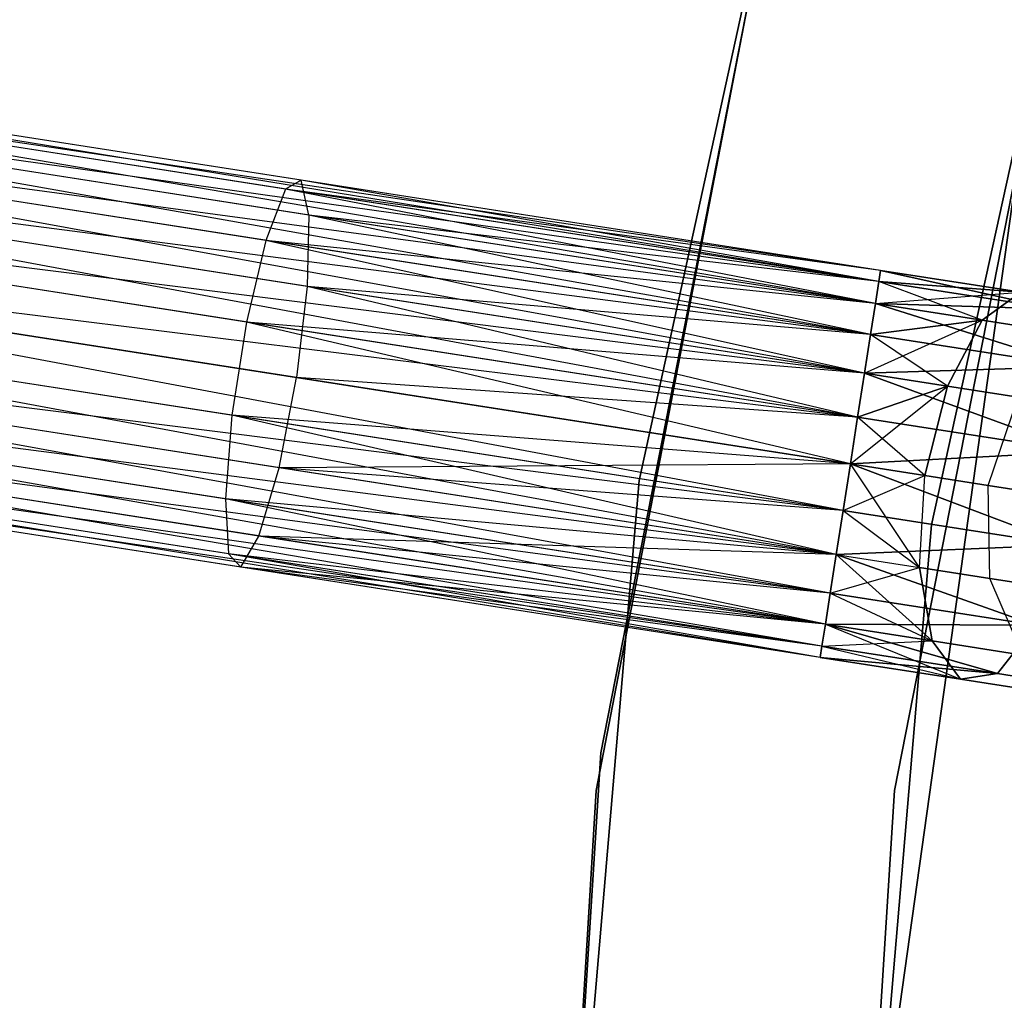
# Model space of a CAD drawing. Extents: x -91 to 91, y -91 to 262.
# Tile 78 of 256: x -66 to -61, y 7 to 12. Entities that reach past the tile are written whole.
import ezdxf

# ---------------------------------------------------------------- set-up
doc = ezdxf.new("R2010")
doc.units = 0
doc.header["$LTSCALE"] = 25.4
doc.layers.get('0').update_dxf_attribs({"linetype": 'CONTINUOUS'})

# ---------------------------------------------------------------- blocks, each defined once
blk = doc.blocks.new('ETE0_STL_1')
at = {"color": 0}
for p, q in [((-61.0043, 17.6275, 330.5076), (-62.7832, 9.514, 330.5076)), ((-62.7832, 9.514, 321.0076), (-61.0043, 17.6275, 321.0076)), ((-61.0043, 17.6275, 330.5076), (-62.7832, 9.514, 330.5076)), ((-62.7832, 9.514, 321.0076), (-61.0043, 17.6275, 321.0076)), ((-61.3002, 9.2893, 330.5076), (-59.5632, 17.2111, 330.5076)), ((-59.5632, 17.2111, 321.0076), (-61.3002, 9.2893, 321.0076)), ((-59.5632, 17.2111, 321.0076), (-61.3002, 9.2893, 321.0076)), ((-61.3002, 9.2893, 330.5076), (-59.5632, 17.2111, 330.5076)), ((-62.9769, 8.1341, 159.5), (-61.3764, 16.2846, 159.5)), ((-61.3764, 16.2846, 169), (-62.9769, 8.1341, 169)), ((-62.9769, 8.1341, 159.5), (-61.3764, 16.2846, 159.5)), ((-61.3764, 16.2846, 169), (-62.9769, 8.1341, 169)), ((-61.4257, 16.0974, 158.5), (-63.0014, 7.9421, 158.5)), ((-63.0014, 7.9421, 159.5), (-61.4257, 16.0974, 159.5)), ((-61.4257, 16.0974, 158.5), (-63.0014, 7.9421, 158.5)), ((-63.0014, 7.9421, 159.5), (-61.4257, 16.0974, 159.5)), ((-59.9265, 15.9, 159.5), (-61.4892, 7.9419, 159.5)), ((-61.4892, 7.9419, 169), (-59.9265, 15.9, 169)), ((-61.4892, 7.9419, 169), (-59.9265, 15.9, 169)), ((-59.9265, 15.9, 159.5), (-61.4892, 7.9419, 159.5)), ((-60.6594, 12.5793, 327.5076), (-61.7824, 4.554, 327.5076)), ((-61.7824, 4.554, 328.5076), (-60.6594, 12.5793, 328.5076)), ((-60.6594, 12.5793, 327.5076), (-61.7824, 4.554, 327.5076)), ((-61.7824, 4.554, 328.5076), (-60.6594, 12.5793, 328.5076)), ((-61.5682, 10.5217, 170.3622), (-69.1596, 11.7627, 170.1281)), ((-61.5593, 10.5787, 170.1281), (-69.1596, 11.7627, 170.1281)), ((-61.5682, 10.5217, 170.3622), (-69.1596, 11.7627, 170.1281)), ((-61.5593, 10.5787, 170.1281), (-69.1596, 11.7627, 170.1281)), ((-61.5593, 10.5787, 169.8871), (-69.1596, 11.7627, 170.1281)), ((-61.5593, 10.5787, 169.8871), (-69.1596, 11.7627, 170.1281)), ((-61.5593, 10.5787, 169.8871), (-69.1685, 11.7057, 169.653)), ((-61.5682, 10.5217, 169.653), (-69.1685, 11.7057, 169.653)), ((-61.5593, 10.5787, 169.8871), (-69.1685, 11.7057, 169.653)), ((-61.5682, 10.5217, 169.653), (-69.1685, 11.7057, 169.653)), ((-61.5855, 10.411, 169.4395), (-69.1685, 11.7057, 169.653)), ((-61.5855, 10.411, 169.4395), (-69.1685, 11.7057, 169.653)), ((-61.6101, 10.2531, 170.7561), (-69.1857, 11.595, 170.5757)), ((-61.5855, 10.411, 170.5757), (-69.1857, 11.595, 170.5757)), ((-61.6101, 10.2531, 170.7561), (-69.1857, 11.595, 170.5757)), ((-61.5855, 10.411, 170.5757), (-69.1857, 11.595, 170.5757)), ((-61.5682, 10.5217, 170.3622), (-69.1857, 11.595, 170.5757)), ((-61.5682, 10.5217, 170.3622), (-69.1857, 11.595, 170.5757)), ((-64.4966, 11.0363, 319.6635), (-67.3678, 11.4836, 318.998)), ((-64.4966, 11.0363, 319.6635), (-67.3678, 11.4836, 318.998)), ((-61.5855, 10.411, 169.4395), (-69.2103, 11.4371, 169.2591)), ((-61.6101, 10.2531, 169.2591), (-69.2103, 11.4371, 169.2591)), ((-61.5855, 10.411, 169.4395), (-69.2103, 11.4371, 169.2591)), ((-61.6101, 10.2531, 169.2591), (-69.2103, 11.4371, 169.2591)), ((-61.6406, 10.057, 169.1222), (-69.2103, 11.4371, 169.2591)), ((-61.6406, 10.057, 169.1222), (-69.2103, 11.4371, 169.2591)), ((-64.5757, 10.9902, 320.1334), (-67.5155, 11.4482, 319.4519)), ((-64.5757, 10.9902, 320.1334), (-67.5155, 11.4482, 319.4519)), ((-64.4566, 10.8583, 319.2211), (-67.2632, 11.2955, 318.5705)), ((-64.4566, 10.8583, 319.2211), (-67.2632, 11.2955, 318.5705)), ((-61.6753, 9.8343, 170.9785), (-69.2409, 11.241, 170.8931)), ((-61.6406, 10.057, 170.8931), (-69.2409, 11.241, 170.8931)), ((-61.6753, 9.8343, 170.9785), (-69.2409, 11.241, 170.8931)), ((-61.6406, 10.057, 170.8931), (-69.2409, 11.241, 170.8931)), ((-61.6101, 10.2531, 170.7561), (-69.2409, 11.241, 170.8931)), ((-61.6101, 10.2531, 170.7561), (-69.2409, 11.241, 170.8931)), ((-64.6757, 10.7307, 320.5228), (-67.6724, 11.1975, 319.8282)), ((-64.6757, 10.7307, 320.5228), (-67.6724, 11.1975, 319.8282)), ((-64.4966, 11.0363, 319.6635), (-64.5757, 10.9902, 320.1334)), ((-64.4966, 11.0363, 319.6635), (-64.5757, 10.9902, 320.1334)), ((-61.5593, 10.5787, 319.8871), (-64.4966, 11.0363, 319.6635)), ((-61.5593, 10.5787, 320.1281), (-64.4966, 11.0363, 319.6635)), ((-61.5593, 10.5787, 320.1281), (-64.4966, 11.0363, 319.6635)), ((-61.5593, 10.5787, 319.8871), (-64.4966, 11.0363, 319.6635)), ((-61.5682, 10.5217, 319.653), (-64.4966, 11.0363, 319.6635)), ((-61.5682, 10.5217, 319.653), (-64.4966, 11.0363, 319.6635)), ((-64.4566, 10.8583, 319.2211), (-64.4966, 11.0363, 319.6635)), ((-64.4566, 10.8583, 319.2211), (-64.4966, 11.0363, 319.6635)), ((-61.6406, 10.057, 169.1222), (-69.2756, 11.0183, 169.0367)), ((-61.6406, 10.057, 169.1222), (-69.2756, 11.0183, 169.0367)), ((-61.6753, 9.8343, 169.0367), (-69.2756, 11.0183, 169.0367)), ((-61.6753, 9.8343, 169.0367), (-69.2756, 11.0183, 169.0367)), ((-64.5757, 10.9902, 320.1334), (-64.6757, 10.7307, 320.5228)), ((-64.5757, 10.9902, 320.1334), (-64.6757, 10.7307, 320.5228)), ((-61.5855, 10.411, 320.5757), (-64.5757, 10.9902, 320.1334)), ((-61.5682, 10.5217, 320.3622), (-64.5757, 10.9902, 320.1334)), ((-61.5855, 10.411, 320.5757), (-64.5757, 10.9902, 320.1334)), ((-61.5682, 10.5217, 320.3622), (-64.5757, 10.9902, 320.1334)), ((-61.5593, 10.5787, 320.1281), (-64.5757, 10.9902, 320.1334)), ((-61.5593, 10.5787, 320.1281), (-64.5757, 10.9902, 320.1334)), ((-64.4648, 10.497, 318.9072), (-67.2256, 10.9271, 318.2673)), ((-64.4648, 10.497, 318.9072), (-67.2256, 10.9271, 318.2673)), ((-64.4566, 10.8583, 319.2211), (-64.4648, 10.497, 318.9072)), ((-64.4566, 10.8583, 319.2211), (-64.4648, 10.497, 318.9072)), ((-61.5682, 10.5217, 319.653), (-64.4566, 10.8583, 319.2211)), ((-61.5855, 10.411, 319.4395), (-64.4566, 10.8583, 319.2211)), ((-61.5682, 10.5217, 319.653), (-64.4566, 10.8583, 319.2211)), ((-61.5855, 10.411, 319.4395), (-64.4566, 10.8583, 319.2211)), ((-61.6101, 10.2531, 319.2591), (-64.4566, 10.8583, 319.2211)), ((-61.6101, 10.2531, 319.2591), (-64.4566, 10.8583, 319.2211)), ((-69.3124, 10.7818, 171.0076), (-61.6753, 9.8343, 170.9785)), ((-61.7121, 9.5979, 169.0076), (-69.3124, 10.7818, 169.0076)), ((-61.7121, 9.5979, 169.0076), (-69.3124, 10.7818, 169.0076)), ((-61.749, 9.3614, 170.9785), (-69.3124, 10.7818, 171.0076)), ((-61.749, 9.3614, 170.9785), (-69.3124, 10.7818, 171.0076)), ((-61.7121, 9.5979, 171.0076), (-69.3124, 10.7818, 171.0076)), ((-61.7121, 9.5979, 171.0076), (-69.3124, 10.7818, 171.0076)), ((-69.3124, 10.7818, 171.0076), (-61.6753, 9.8343, 170.9785)), ((-64.7738, 10.317, 320.7428), (-67.8027, 10.7888, 320.0407)), ((-64.7738, 10.317, 320.7428), (-67.8027, 10.7888, 320.0407)), ((-64.6757, 10.7307, 320.5228), (-64.7738, 10.317, 320.7428)), ((-64.6757, 10.7307, 320.5228), (-64.7738, 10.317, 320.7428)), ((-61.6406, 10.057, 320.8931), (-64.6757, 10.7307, 320.5228)), ((-61.6101, 10.2531, 320.7561), (-64.6757, 10.7307, 320.5228)), ((-61.6406, 10.057, 320.8931), (-64.6757, 10.7307, 320.5228)), ((-61.6101, 10.2531, 320.7561), (-64.6757, 10.7307, 320.5228)), ((-61.5855, 10.411, 320.5757), (-64.6757, 10.7307, 320.5228)), ((-61.5855, 10.411, 320.5757), (-64.6757, 10.7307, 320.5228)), ((-61.749, 9.3614, 169.0367), (-69.3493, 10.5454, 169.0367)), ((-61.749, 9.3614, 169.0367), (-69.3493, 10.5454, 169.0367)), ((-61.7837, 9.1387, 169.1222), (-69.3493, 10.5454, 169.0367)), ((-61.7837, 9.1387, 169.1222), (-69.3493, 10.5454, 169.0367)), ((-61.5593, 10.5787, 320.1281), (-61.5682, 10.5217, 320.3622)), ((-61.5682, 10.5217, 319.653), (-61.5593, 10.5787, 319.8871)), ((-61.5593, 10.5787, 320.1281), (-61.5682, 10.5217, 320.3622)), ((-61.5682, 10.5217, 319.653), (-61.5593, 10.5787, 319.8871)), ((-61.5682, 10.5217, 170.3622), (-61.5593, 10.5787, 170.1281)), ((-61.5593, 10.5787, 169.8871), (-61.5682, 10.5217, 169.653)), ((-61.5593, 10.5787, 169.8871), (-61.5682, 10.5217, 169.653)), ((-61.5682, 10.5217, 170.3622), (-61.5593, 10.5787, 170.1281)), ((-60.8487, 10.468, 320.2712), (-61.5593, 10.5787, 320.1281)), ((-60.8487, 10.468, 320.2712), (-61.5593, 10.5787, 319.8871)), ((-60.8487, 10.468, 320.2712), (-61.5593, 10.5787, 320.1281)), ((-60.8487, 10.468, 320.2712), (-61.5593, 10.5787, 319.8871)), ((-60.6779, 10.383, 319.8322), (-61.5593, 10.5787, 319.8871)), ((-60.6779, 10.383, 319.8322), (-61.5593, 10.5787, 319.8871)), ((-61.5593, 10.5787, 170.1281), (-60.8487, 10.468, 169.744)), ((-61.5593, 10.5787, 169.8871), (-60.8487, 10.468, 169.744)), ((-61.5593, 10.5787, 169.8871), (-60.8487, 10.468, 169.744)), ((-61.5593, 10.5787, 170.1281), (-60.8487, 10.468, 169.744)), ((-61.5593, 10.5787, 170.1281), (-60.6779, 10.383, 170.183)), ((-61.5593, 10.5787, 170.1281), (-60.6779, 10.383, 170.183)), ((-64.4648, 10.497, 318.9072), (-64.5194, 10.0352, 318.794)), ((-64.4648, 10.497, 318.9072), (-64.5194, 10.0352, 318.794)), ((-61.6101, 10.2531, 319.2591), (-64.4648, 10.497, 318.9072)), ((-61.6101, 10.2531, 319.2591), (-64.4648, 10.497, 318.9072)), ((-61.6406, 10.057, 319.1222), (-64.4648, 10.497, 318.9072)), ((-61.6406, 10.057, 319.1222), (-64.4648, 10.497, 318.9072)), ((-61.6753, 9.8343, 319.0367), (-64.4648, 10.497, 318.9072)), ((-61.6753, 9.8343, 319.0367), (-64.4648, 10.497, 318.9072)), ((-61.5682, 10.5217, 320.3622), (-61.5855, 10.411, 320.5757)), ((-61.5855, 10.411, 319.4395), (-61.5682, 10.5217, 319.653)), ((-61.5682, 10.5217, 320.3622), (-61.5855, 10.411, 320.5757)), ((-61.5855, 10.411, 319.4395), (-61.5682, 10.5217, 319.653)), ((-61.5855, 10.411, 170.5757), (-61.5682, 10.5217, 170.3622)), ((-61.5682, 10.5217, 169.653), (-61.5855, 10.411, 169.4395)), ((-61.5682, 10.5217, 169.653), (-61.5855, 10.411, 169.4395)), ((-61.5855, 10.411, 170.5757), (-61.5682, 10.5217, 170.3622)), ((-61.044, 10.3267, 320.6847), (-61.5682, 10.5217, 320.3622)), ((-61.044, 10.3267, 320.6847), (-61.5682, 10.5217, 320.3622)), ((-60.8487, 10.468, 320.2712), (-61.5682, 10.5217, 320.3622)), ((-60.8487, 10.468, 320.2712), (-61.5682, 10.5217, 320.3622)), ((-60.6779, 10.383, 319.8322), (-61.5682, 10.5217, 319.653)), ((-60.6779, 10.383, 319.8322), (-61.5682, 10.5217, 319.653)), ((-61.5682, 10.5217, 169.653), (-60.8487, 10.468, 169.744)), ((-61.5682, 10.5217, 169.653), (-60.8487, 10.468, 169.744)), ((-61.5682, 10.5217, 170.3622), (-60.6779, 10.383, 170.183)), ((-61.5682, 10.5217, 170.3622), (-60.6779, 10.383, 170.183)), ((-67.2636, 10.4627, 318.1579), (-64.5194, 10.0352, 318.794)), ((-67.2636, 10.4627, 318.1579), (-64.5194, 10.0352, 318.794)), ((-61.5855, 10.411, 169.4395), (-60.8487, 10.468, 169.744)), ((-61.5855, 10.411, 169.4395), (-60.8487, 10.468, 169.744)), ((-61.044, 10.3267, 320.6847), (-60.8487, 10.468, 320.2712)), ((-61.044, 10.3267, 320.6847), (-60.8487, 10.468, 320.2712)), ((-60.8487, 10.468, 169.744), (-61.044, 10.3267, 169.3306)), ((-60.8487, 10.468, 169.744), (-61.044, 10.3267, 169.3306)), ((-61.5855, 10.411, 320.5757), (-61.6101, 10.2531, 320.7561)), ((-61.6101, 10.2531, 319.2591), (-61.5855, 10.411, 319.4395)), ((-61.5855, 10.411, 320.5757), (-61.6101, 10.2531, 320.7561)), ((-61.6101, 10.2531, 319.2591), (-61.5855, 10.411, 319.4395)), ((-61.6101, 10.2531, 170.7561), (-61.5855, 10.411, 170.5757)), ((-61.5855, 10.411, 169.4395), (-61.6101, 10.2531, 169.2591)), ((-61.5855, 10.411, 169.4395), (-61.6101, 10.2531, 169.2591)), ((-61.6101, 10.2531, 170.7561), (-61.5855, 10.411, 170.5757)), ((-61.044, 10.3267, 320.6847), (-61.5855, 10.411, 320.5757)), ((-61.044, 10.3267, 320.6847), (-61.5855, 10.411, 320.5757)), ((-60.6779, 10.383, 319.8322), (-61.5855, 10.411, 319.4395)), ((-60.6779, 10.383, 319.8322), (-61.5855, 10.411, 319.4395)), ((-60.5708, 10.0912, 319.4683), (-61.5855, 10.411, 319.4395)), ((-60.5708, 10.0912, 319.4683), (-61.5855, 10.411, 319.4395)), ((-61.5855, 10.411, 169.4395), (-61.044, 10.3267, 169.3306)), ((-61.5855, 10.411, 169.4395), (-61.044, 10.3267, 169.3306)), ((-61.5855, 10.411, 170.5757), (-60.6779, 10.383, 170.183)), ((-61.5855, 10.411, 170.5757), (-60.6779, 10.383, 170.183)), ((-61.5855, 10.411, 170.5757), (-60.5708, 10.0912, 170.5469)), ((-61.5855, 10.411, 170.5757), (-60.5708, 10.0912, 170.5469)), ((-61.8142, 8.9426, 170.7561), (-69.3839, 10.3226, 170.8931)), ((-61.7837, 9.1387, 170.8931), (-69.3839, 10.3226, 170.8931)), ((-61.8142, 8.9426, 170.7561), (-69.3839, 10.3226, 170.8931)), ((-61.7837, 9.1387, 170.8931), (-69.3839, 10.3226, 170.8931)), ((-61.749, 9.3614, 170.9785), (-69.3839, 10.3226, 170.8931)), ((-61.749, 9.3614, 170.9785), (-69.3839, 10.3226, 170.8931)), ((-64.8475, 9.8441, 320.7428), (-67.8763, 10.3159, 320.0407)), ((-64.8475, 9.8441, 320.7428), (-67.8763, 10.3159, 320.0407)), ((-64.7738, 10.317, 320.7428), (-64.8475, 9.8441, 320.7428)), ((-64.7738, 10.317, 320.7428), (-64.8475, 9.8441, 320.7428)), ((-61.7121, 9.5979, 321.0076), (-64.7738, 10.317, 320.7428)), ((-61.6753, 9.8343, 320.9785), (-64.7738, 10.317, 320.7428)), ((-61.7121, 9.5979, 321.0076), (-64.7738, 10.317, 320.7428)), ((-61.6753, 9.8343, 320.9785), (-64.7738, 10.317, 320.7428)), ((-61.6406, 10.057, 320.8931), (-64.7738, 10.317, 320.7428)), ((-61.6406, 10.057, 320.8931), (-64.7738, 10.317, 320.7428)), ((-61.6406, 10.057, 169.1222), (-61.044, 10.3267, 169.3306)), ((-61.6406, 10.057, 169.1222), (-61.044, 10.3267, 169.3306)), ((-61.044, 10.3267, 320.6847), (-61.6101, 10.2531, 320.7561)), ((-61.044, 10.3267, 320.6847), (-61.6101, 10.2531, 320.7561)), ((-61.6101, 10.2531, 169.2591), (-61.044, 10.3267, 169.3306)), ((-61.6101, 10.2531, 169.2591), (-61.044, 10.3267, 169.3306)), ((-61.2192, 9.9914, 320.9779), (-61.044, 10.3267, 320.6847)), ((-61.2192, 9.9914, 320.9779), (-61.044, 10.3267, 320.6847)), ((-61.044, 10.3267, 169.3306), (-61.2192, 9.9914, 169.0373)), ((-61.044, 10.3267, 169.3306), (-61.2192, 9.9914, 169.0373)), ((-60.585, 10.2552, 320.9951), (-61.044, 10.3267, 320.6847)), ((-60.585, 10.2552, 320.9951), (-61.044, 10.3267, 320.6847)), ((-61.044, 10.3267, 169.3306), (-60.585, 10.2552, 169.0201)), ((-61.044, 10.3267, 169.3306), (-60.585, 10.2552, 169.0201)), ((-61.6101, 10.2531, 320.7561), (-61.6406, 10.057, 320.8931)), ((-61.6406, 10.057, 319.1222), (-61.6101, 10.2531, 319.2591)), ((-61.6101, 10.2531, 320.7561), (-61.6406, 10.057, 320.8931)), ((-61.6406, 10.057, 319.1222), (-61.6101, 10.2531, 319.2591)), ((-61.6406, 10.057, 170.8931), (-61.6101, 10.2531, 170.7561)), ((-61.6101, 10.2531, 169.2591), (-61.6406, 10.057, 169.1222)), ((-61.6101, 10.2531, 169.2591), (-61.6406, 10.057, 169.1222)), ((-61.6406, 10.057, 170.8931), (-61.6101, 10.2531, 170.7561)), ((-61.2192, 9.9914, 320.9779), (-61.6101, 10.2531, 320.7561)), ((-61.2192, 9.9914, 320.9779), (-61.6101, 10.2531, 320.7561)), ((-60.5708, 10.0912, 319.4683), (-61.6101, 10.2531, 319.2591)), ((-60.5708, 10.0912, 319.4683), (-61.6101, 10.2531, 319.2591)), ((-61.6101, 10.2531, 170.7561), (-60.5708, 10.0912, 170.5469)), ((-61.6101, 10.2531, 170.7561), (-60.5708, 10.0912, 170.5469)), ((-61.7837, 9.1387, 169.1222), (-69.4145, 10.1266, 169.2591)), ((-61.8142, 8.9426, 169.2591), (-69.4145, 10.1266, 169.2591)), ((-61.7837, 9.1387, 169.1222), (-69.4145, 10.1266, 169.2591)), ((-61.8142, 8.9426, 169.2591), (-69.4145, 10.1266, 169.2591)), ((-61.8388, 8.7847, 169.4395), (-69.4145, 10.1266, 169.2591)), ((-61.8388, 8.7847, 169.4395), (-69.4145, 10.1266, 169.2591)), ((-60.5708, 10.0912, 319.4683), (-61.6406, 10.057, 319.1222)), ((-60.5708, 10.0912, 319.4683), (-61.6406, 10.057, 319.1222)), ((-61.6406, 10.057, 170.8931), (-60.5708, 10.0912, 170.5469)), ((-61.6406, 10.057, 170.8931), (-60.5708, 10.0912, 170.5469)), ((-64.6079, 9.5786, 318.9072), (-64.5194, 10.0352, 318.794)), ((-64.6079, 9.5786, 318.9072), (-64.5194, 10.0352, 318.794)), ((-64.5194, 10.0352, 318.794), (-61.7121, 9.5979, 319.0076)), ((-61.6753, 9.8343, 319.0367), (-64.5194, 10.0352, 318.794)), ((-61.6753, 9.8343, 319.0367), (-64.5194, 10.0352, 318.794)), ((-64.5194, 10.0352, 318.794), (-61.7121, 9.5979, 319.0076)), ((-61.6406, 10.057, 320.8931), (-61.6753, 9.8343, 320.9785)), ((-61.6753, 9.8343, 319.0367), (-61.6406, 10.057, 319.1222)), ((-61.6406, 10.057, 320.8931), (-61.6753, 9.8343, 320.9785)), ((-61.6753, 9.8343, 319.0367), (-61.6406, 10.057, 319.1222)), ((-61.6753, 9.8343, 170.9785), (-61.6406, 10.057, 170.8931)), ((-61.6406, 10.057, 169.1222), (-61.6753, 9.8343, 169.0367)), ((-61.6406, 10.057, 169.1222), (-61.6753, 9.8343, 169.0367)), ((-61.6753, 9.8343, 170.9785), (-61.6406, 10.057, 170.8931)), ((-61.2192, 9.9914, 320.9779), (-61.6406, 10.057, 320.8931)), ((-61.2192, 9.9914, 320.9779), (-61.6406, 10.057, 320.8931)), ((-60.5519, 9.6593, 319.2628), (-61.6406, 10.057, 319.1222)), ((-60.5519, 9.6593, 319.2628), (-61.6406, 10.057, 319.1222)), ((-61.6406, 10.057, 169.1222), (-61.2192, 9.9914, 169.0373)), ((-61.6406, 10.057, 169.1222), (-61.2192, 9.9914, 169.0373)), ((-61.6406, 10.057, 170.8931), (-60.5519, 9.6593, 170.7524)), ((-61.6406, 10.057, 170.8931), (-60.5519, 9.6593, 170.7524)), ((-64.6079, 9.5786, 318.9072), (-67.3686, 10.0087, 318.2673)), ((-64.6079, 9.5786, 318.9072), (-67.3686, 10.0087, 318.2673)), ((-61.7121, 9.5979, 169.0076), (-61.2192, 9.9914, 169.0373)), ((-61.7121, 9.5979, 169.0076), (-61.2192, 9.9914, 169.0373)), ((-61.2192, 9.9914, 320.9779), (-61.6753, 9.8343, 320.9785)), ((-61.2192, 9.9914, 320.9779), (-61.6753, 9.8343, 320.9785)), ((-61.6753, 9.8343, 169.0367), (-61.2192, 9.9914, 169.0373)), ((-61.6753, 9.8343, 169.0367), (-61.2192, 9.9914, 169.0373)), ((-61.334, 9.539, 321.0837), (-61.2192, 9.9914, 320.9779)), ((-61.334, 9.539, 321.0837), (-61.2192, 9.9914, 320.9779)), ((-61.2192, 9.9914, 169.0373), (-61.334, 9.539, 168.9315)), ((-61.2192, 9.9914, 169.0373), (-61.334, 9.539, 168.9315)), ((-60.8619, 9.9357, 321.2195), (-61.2192, 9.9914, 320.9779)), ((-60.8619, 9.9357, 321.2195), (-61.2192, 9.9914, 320.9779)), ((-61.2192, 9.9914, 169.0373), (-60.8619, 9.9357, 168.7957)), ((-61.2192, 9.9914, 169.0373), (-60.8619, 9.9357, 168.7957)), ((-61.8561, 8.674, 170.3622), (-69.4391, 9.9687, 170.5757)), ((-61.8388, 8.7847, 170.5757), (-69.4391, 9.9687, 170.5757)), ((-61.8561, 8.674, 170.3622), (-69.4391, 9.9687, 170.5757)), ((-61.8388, 8.7847, 170.5757), (-69.4391, 9.9687, 170.5757)), ((-61.8142, 8.9426, 170.7561), (-69.4391, 9.9687, 170.5757)), ((-61.8142, 8.9426, 170.7561), (-69.4391, 9.9687, 170.5757)), ((-61.0135, 9.489, 321.3005), (-60.8619, 9.9357, 321.2195)), ((-61.0135, 9.489, 321.3005), (-60.8619, 9.9357, 321.2195)), ((-61.0135, 9.489, 168.7147), (-60.8619, 9.9357, 168.7957)), ((-61.0135, 9.489, 168.7147), (-60.8619, 9.9357, 168.7957)), ((-64.8799, 9.4202, 320.5228), (-67.8766, 9.887, 319.8282)), ((-64.8799, 9.4202, 320.5228), (-67.8766, 9.887, 319.8282)), ((-61.8388, 8.7847, 169.4395), (-69.4563, 9.858, 169.653)), ((-61.8561, 8.674, 169.653), (-69.4563, 9.858, 169.653)), ((-61.8388, 8.7847, 169.4395), (-69.4563, 9.858, 169.653)), ((-61.8561, 8.674, 169.653), (-69.4563, 9.858, 169.653)), ((-61.8649, 8.617, 169.8871), (-69.4563, 9.858, 169.653)), ((-61.8649, 8.617, 169.8871), (-69.4563, 9.858, 169.653)), ((-64.8475, 9.8441, 320.7428), (-64.8799, 9.4202, 320.5228)), ((-64.8475, 9.8441, 320.7428), (-64.8799, 9.4202, 320.5228)), ((-61.7837, 9.1387, 320.8931), (-64.8475, 9.8441, 320.7428)), ((-61.749, 9.3614, 320.9785), (-64.8475, 9.8441, 320.7428)), ((-61.7837, 9.1387, 320.8931), (-64.8475, 9.8441, 320.7428)), ((-61.749, 9.3614, 320.9785), (-64.8475, 9.8441, 320.7428)), ((-61.7121, 9.5979, 321.0076), (-64.8475, 9.8441, 320.7428)), ((-61.7121, 9.5979, 321.0076), (-64.8475, 9.8441, 320.7428)), ((-61.6753, 9.8343, 320.9785), (-61.7121, 9.5979, 321.0076)), ((-61.7121, 9.5979, 319.0076), (-61.6753, 9.8343, 319.0367)), ((-61.6753, 9.8343, 320.9785), (-61.7121, 9.5979, 321.0076)), ((-61.7121, 9.5979, 319.0076), (-61.6753, 9.8343, 319.0367)), ((-61.6753, 9.8343, 169.0367), (-61.7121, 9.5979, 169.0076)), ((-61.7121, 9.5979, 171.0076), (-61.6753, 9.8343, 170.9785)), ((-61.6753, 9.8343, 169.0367), (-61.7121, 9.5979, 169.0076)), ((-61.7121, 9.5979, 171.0076), (-61.6753, 9.8343, 170.9785)), ((-61.334, 9.539, 321.0837), (-61.6753, 9.8343, 320.9785)), ((-61.334, 9.539, 321.0837), (-61.6753, 9.8343, 320.9785)), ((-60.5519, 9.6593, 319.2628), (-61.6753, 9.8343, 319.0367)), ((-60.5519, 9.6593, 319.2628), (-61.6753, 9.8343, 319.0367)), ((-61.6753, 9.8343, 170.9785), (-60.5519, 9.6593, 170.7524)), ((-61.6753, 9.8343, 170.9785), (-60.5519, 9.6593, 170.7524)), ((-61.8649, 8.617, 169.8871), (-69.4652, 9.801, 170.1281)), ((-61.8649, 8.617, 169.8871), (-69.4652, 9.801, 170.1281)), ((-61.8649, 8.617, 170.1281), (-69.4652, 9.801, 170.1281)), ((-61.8649, 8.617, 170.1281), (-69.4652, 9.801, 170.1281)), ((-61.8561, 8.674, 170.3622), (-69.4652, 9.801, 170.1281)), ((-61.8561, 8.674, 170.3622), (-69.4652, 9.801, 170.1281)), ((-64.7099, 9.232, 319.2211), (-67.5165, 9.6692, 318.5705)), ((-64.7099, 9.232, 319.2211), (-67.5165, 9.6692, 318.5705)), ((-60.5519, 9.6593, 319.2628), (-61.7121, 9.5979, 319.0076)), ((-60.5519, 9.6593, 319.2628), (-61.7121, 9.5979, 319.0076)), ((-61.7121, 9.5979, 171.0076), (-60.5519, 9.6593, 170.7524)), ((-61.7121, 9.5979, 171.0076), (-60.5519, 9.6593, 170.7524)), ((-64.8635, 9.1425, 320.1334), (-67.8033, 9.6005, 319.4519)), ((-64.8635, 9.1425, 320.1334), (-67.8033, 9.6005, 319.4519)), ((-61.7121, 9.5979, 319.0076), (-64.6079, 9.5786, 318.9072)), ((-61.7121, 9.5979, 319.0076), (-64.6079, 9.5786, 318.9072)), ((-61.749, 9.3614, 319.0367), (-61.7121, 9.5979, 319.0076)), ((-61.7121, 9.5979, 321.0076), (-61.749, 9.3614, 320.9785)), ((-61.749, 9.3614, 319.0367), (-61.7121, 9.5979, 319.0076)), ((-61.7121, 9.5979, 321.0076), (-61.749, 9.3614, 320.9785)), ((-61.7121, 9.5979, 169.0076), (-61.749, 9.3614, 169.0367)), ((-61.749, 9.3614, 170.9785), (-61.7121, 9.5979, 171.0076)), ((-61.749, 9.3614, 170.9785), (-61.7121, 9.5979, 171.0076)), ((-61.7121, 9.5979, 169.0076), (-61.749, 9.3614, 169.0367)), ((-61.7121, 9.5979, 321.0076), (-61.334, 9.539, 321.0837)), ((-60.6256, 9.1864, 319.2628), (-61.7121, 9.5979, 319.0076)), ((-60.6256, 9.1864, 319.2628), (-61.7121, 9.5979, 319.0076)), ((-61.3622, 9.073, 320.9779), (-61.7121, 9.5979, 321.0076)), ((-61.3622, 9.073, 320.9779), (-61.7121, 9.5979, 321.0076)), ((-61.7121, 9.5979, 321.0076), (-61.334, 9.539, 321.0837)), ((-61.334, 9.539, 168.9315), (-61.7121, 9.5979, 169.0076)), ((-61.7121, 9.5979, 171.0076), (-60.6256, 9.1864, 170.7524)), ((-61.7121, 9.5979, 171.0076), (-60.6256, 9.1864, 170.7524)), ((-61.334, 9.539, 168.9315), (-61.7121, 9.5979, 169.0076)), ((-64.7099, 9.232, 319.2211), (-64.6079, 9.5786, 318.9072)), ((-64.7099, 9.232, 319.2211), (-64.6079, 9.5786, 318.9072)), ((-61.749, 9.3614, 319.0367), (-64.6079, 9.5786, 318.9072)), ((-61.749, 9.3614, 319.0367), (-64.6079, 9.5786, 318.9072)), ((-61.7837, 9.1387, 319.1222), (-64.6079, 9.5786, 318.9072)), ((-61.7837, 9.1387, 319.1222), (-64.6079, 9.5786, 318.9072)), ((-61.749, 9.3614, 169.0367), (-61.334, 9.539, 168.9315)), ((-61.749, 9.3614, 169.0367), (-61.334, 9.539, 168.9315)), ((-61.3622, 9.073, 320.9779), (-61.334, 9.539, 321.0837)), ((-61.3622, 9.073, 320.9779), (-61.334, 9.539, 321.0837)), ((-61.3622, 9.073, 169.0373), (-61.334, 9.539, 168.9315)), ((-61.3622, 9.073, 169.0373), (-61.334, 9.539, 168.9315)), ((-61.334, 9.539, 321.0837), (-61.0135, 9.489, 321.3005)), ((-61.334, 9.539, 321.0837), (-61.0135, 9.489, 321.3005)), ((-61.0135, 9.489, 168.7147), (-61.334, 9.539, 168.9315)), ((-61.0135, 9.489, 168.7147), (-61.334, 9.539, 168.9315)), ((-64.8022, 9.0745, 319.6635), (-67.6734, 9.5218, 318.998)), ((-64.8022, 9.0745, 319.6635), (-67.6734, 9.5218, 318.998)), ((-62.7832, 9.514, 330.5076), (-63.4879, 1.2377, 330.5076)), ((-63.4879, 1.2377, 321.0076), (-62.7832, 9.514, 321.0076)), ((-62.7832, 9.514, 330.5076), (-63.4879, 1.2377, 330.5076)), ((-63.4879, 1.2377, 321.0076), (-62.7832, 9.514, 321.0076)), ((-62.7832, 9.514, 330.5076), (-62.7832, 9.514, 321.0076)), ((-62.7832, 9.514, 330.5076), (-62.7832, 9.514, 321.0076)), ((-61.0135, 9.489, 321.3005), (-60.7993, 9.4557, 321.6249)), ((-61.005, 9.0174, 321.2195), (-61.0135, 9.489, 321.3005)), ((-61.0135, 9.489, 321.3005), (-60.7993, 9.4557, 321.6249)), ((-61.005, 9.0174, 321.2195), (-61.0135, 9.489, 321.3005)), ((-60.7993, 9.4557, 168.3903), (-61.0135, 9.489, 168.7147)), ((-61.005, 9.0174, 168.7957), (-61.0135, 9.489, 168.7147)), ((-60.7993, 9.4557, 168.3903), (-61.0135, 9.489, 168.7147)), ((-61.005, 9.0174, 168.7957), (-61.0135, 9.489, 168.7147)), ((-61.8388, 8.7847, 320.5757), (-64.8799, 9.4202, 320.5228)), ((-64.8799, 9.4202, 320.5228), (-64.8635, 9.1425, 320.1334)), ((-61.8142, 8.9426, 320.7561), (-64.8799, 9.4202, 320.5228)), ((-61.8388, 8.7847, 320.5757), (-64.8799, 9.4202, 320.5228)), ((-61.8142, 8.9426, 320.7561), (-64.8799, 9.4202, 320.5228)), ((-61.7837, 9.1387, 320.8931), (-64.8799, 9.4202, 320.5228)), ((-61.7837, 9.1387, 320.8931), (-64.8799, 9.4202, 320.5228)), ((-64.8799, 9.4202, 320.5228), (-64.8635, 9.1425, 320.1334)), ((-61.7837, 9.1387, 319.1222), (-61.749, 9.3614, 319.0367)), ((-61.749, 9.3614, 320.9785), (-61.7837, 9.1387, 320.8931)), ((-61.7837, 9.1387, 319.1222), (-61.749, 9.3614, 319.0367)), ((-61.749, 9.3614, 320.9785), (-61.7837, 9.1387, 320.8931)), ((-61.749, 9.3614, 169.0367), (-61.7837, 9.1387, 169.1222)), ((-61.7837, 9.1387, 170.8931), (-61.749, 9.3614, 170.9785)), ((-61.7837, 9.1387, 170.8931), (-61.749, 9.3614, 170.9785)), ((-61.749, 9.3614, 169.0367), (-61.7837, 9.1387, 169.1222)), ((-60.6256, 9.1864, 319.2628), (-61.749, 9.3614, 319.0367)), ((-60.6256, 9.1864, 319.2628), (-61.749, 9.3614, 319.0367)), ((-61.749, 9.3614, 320.9785), (-61.3622, 9.073, 320.9779)), ((-61.749, 9.3614, 320.9785), (-61.3622, 9.073, 320.9779)), ((-61.749, 9.3614, 170.9785), (-60.6256, 9.1864, 170.7524)), ((-61.749, 9.3614, 170.9785), (-60.6256, 9.1864, 170.7524)), ((-61.749, 9.3614, 169.0367), (-61.3622, 9.073, 169.0373)), ((-61.749, 9.3614, 169.0367), (-61.3622, 9.073, 169.0373)), ((-61.9882, 1.2085, 330.5076), (-61.3002, 9.2893, 330.5076)), ((-61.3002, 9.2893, 321.0076), (-61.9882, 1.2085, 321.0076)), ((-61.3002, 9.2893, 321.0076), (-61.9882, 1.2085, 321.0076)), ((-61.9882, 1.2085, 330.5076), (-61.3002, 9.2893, 330.5076)), ((-61.3002, 9.2893, 321.0076), (-61.3002, 9.2893, 330.5076)), ((-61.3002, 9.2893, 321.0076), (-61.3002, 9.2893, 330.5076)), ((-64.8022, 9.0745, 319.6635), (-64.7099, 9.232, 319.2211)), ((-64.8022, 9.0745, 319.6635), (-64.7099, 9.232, 319.2211)), ((-61.7837, 9.1387, 319.1222), (-64.7099, 9.232, 319.2211)), ((-61.8142, 8.9426, 319.2591), (-64.7099, 9.232, 319.2211)), ((-61.7837, 9.1387, 319.1222), (-64.7099, 9.232, 319.2211)), ((-61.8142, 8.9426, 319.2591), (-64.7099, 9.232, 319.2211)), ((-61.8388, 8.7847, 319.4395), (-64.7099, 9.232, 319.2211)), ((-61.8388, 8.7847, 319.4395), (-64.7099, 9.232, 319.2211)), ((-60.6256, 9.1864, 319.2628), (-61.7837, 9.1387, 319.1222)), ((-60.6256, 9.1864, 319.2628), (-61.7837, 9.1387, 319.1222)), ((-61.7837, 9.1387, 170.8931), (-60.6256, 9.1864, 170.7524)), ((-61.7837, 9.1387, 170.8931), (-60.6256, 9.1864, 170.7524)), ((-61.8649, 8.617, 320.1281), (-64.8635, 9.1425, 320.1334)), ((-64.8635, 9.1425, 320.1334), (-64.8022, 9.0745, 319.6635)), ((-61.8561, 8.674, 320.3622), (-64.8635, 9.1425, 320.1334)), ((-61.8649, 8.617, 320.1281), (-64.8635, 9.1425, 320.1334)), ((-61.8561, 8.674, 320.3622), (-64.8635, 9.1425, 320.1334)), ((-61.8388, 8.7847, 320.5757), (-64.8635, 9.1425, 320.1334)), ((-61.8388, 8.7847, 320.5757), (-64.8635, 9.1425, 320.1334)), ((-64.8635, 9.1425, 320.1334), (-64.8022, 9.0745, 319.6635)), ((-61.8142, 8.9426, 319.2591), (-61.7837, 9.1387, 319.1222)), ((-61.7837, 9.1387, 320.8931), (-61.8142, 8.9426, 320.7561)), ((-61.8142, 8.9426, 319.2591), (-61.7837, 9.1387, 319.1222)), ((-61.7837, 9.1387, 320.8931), (-61.8142, 8.9426, 320.7561)), ((-61.7837, 9.1387, 169.1222), (-61.8142, 8.9426, 169.2591)), ((-61.8142, 8.9426, 170.7561), (-61.7837, 9.1387, 170.8931)), ((-61.8142, 8.9426, 170.7561), (-61.7837, 9.1387, 170.8931)), ((-61.7837, 9.1387, 169.1222), (-61.8142, 8.9426, 169.2591)), ((-60.7749, 8.7807, 319.4683), (-61.7837, 9.1387, 319.1222)), ((-60.7749, 8.7807, 319.4683), (-61.7837, 9.1387, 319.1222)), ((-61.7837, 9.1387, 320.8931), (-61.3622, 9.073, 320.9779)), ((-61.7837, 9.1387, 320.8931), (-61.3622, 9.073, 320.9779)), ((-61.7837, 9.1387, 320.8931), (-61.2974, 8.7003, 320.6847)), ((-61.7837, 9.1387, 320.8931), (-61.2974, 8.7003, 320.6847)), ((-61.7837, 9.1387, 170.8931), (-60.7749, 8.7807, 170.5469)), ((-61.7837, 9.1387, 170.8931), (-60.7749, 8.7807, 170.5469)), ((-61.7837, 9.1387, 169.1222), (-61.3622, 9.073, 169.0373)), ((-61.7837, 9.1387, 169.1222), (-61.3622, 9.073, 169.0373)), ((-61.8649, 8.617, 320.1281), (-64.8022, 9.0745, 319.6635)), ((-61.8649, 8.617, 319.8871), (-64.8022, 9.0745, 319.6635)), ((-61.8388, 8.7847, 319.4395), (-64.8022, 9.0745, 319.6635)), ((-61.8388, 8.7847, 319.4395), (-64.8022, 9.0745, 319.6635)), ((-61.8561, 8.674, 319.653), (-64.8022, 9.0745, 319.6635)), ((-61.8649, 8.617, 319.8871), (-64.8022, 9.0745, 319.6635)), ((-61.8561, 8.674, 319.653), (-64.8022, 9.0745, 319.6635)), ((-61.8649, 8.617, 320.1281), (-64.8022, 9.0745, 319.6635)), ((-61.8142, 8.9426, 169.2591), (-61.3622, 9.073, 169.0373)), ((-61.8142, 8.9426, 169.2591), (-61.3622, 9.073, 169.0373)), ((-61.005, 9.0174, 321.2195), (-61.3622, 9.073, 320.9779)), ((-61.3622, 9.073, 320.9779), (-61.2974, 8.7003, 320.6847)), ((-61.3622, 9.073, 320.9779), (-61.2974, 8.7003, 320.6847)), ((-61.005, 9.0174, 321.2195), (-61.3622, 9.073, 320.9779)), ((-61.2974, 8.7003, 169.3306), (-61.3622, 9.073, 169.0373)), ((-61.3622, 9.073, 169.0373), (-61.005, 9.0174, 168.7957)), ((-61.2974, 8.7003, 169.3306), (-61.3622, 9.073, 169.0373)), ((-61.3622, 9.073, 169.0373), (-61.005, 9.0174, 168.7957)), ((-60.8383, 8.6288, 320.9951), (-61.005, 9.0174, 321.2195)), ((-60.7662, 8.9802, 321.5811), (-61.005, 9.0174, 321.2195)), ((-60.8383, 8.6288, 320.9951), (-61.005, 9.0174, 321.2195)), ((-60.7662, 8.9802, 321.5811), (-61.005, 9.0174, 321.2195)), ((-60.8383, 8.6288, 169.0201), (-61.005, 9.0174, 168.7957)), ((-61.005, 9.0174, 168.7957), (-60.7662, 8.9802, 168.4341)), ((-60.8383, 8.6288, 169.0201), (-61.005, 9.0174, 168.7957)), ((-61.005, 9.0174, 168.7957), (-60.7662, 8.9802, 168.4341)), ((-61.8388, 8.7847, 319.4395), (-61.8142, 8.9426, 319.2591)), ((-61.8142, 8.9426, 320.7561), (-61.8388, 8.7847, 320.5757)), ((-61.8388, 8.7847, 319.4395), (-61.8142, 8.9426, 319.2591)), ((-61.8142, 8.9426, 320.7561), (-61.8388, 8.7847, 320.5757)), ((-61.8142, 8.9426, 169.2591), (-61.8388, 8.7847, 169.4395)), ((-61.8388, 8.7847, 170.5757), (-61.8142, 8.9426, 170.7561)), ((-61.8388, 8.7847, 170.5757), (-61.8142, 8.9426, 170.7561)), ((-61.8142, 8.9426, 169.2591), (-61.8388, 8.7847, 169.4395)), ((-60.7749, 8.7807, 319.4683), (-61.8142, 8.9426, 319.2591)), ((-60.7749, 8.7807, 319.4683), (-61.8142, 8.9426, 319.2591)), ((-61.8142, 8.9426, 320.7561), (-61.2974, 8.7003, 320.6847)), ((-61.8142, 8.9426, 320.7561), (-61.2974, 8.7003, 320.6847)), ((-61.8142, 8.9426, 170.7561), (-60.7749, 8.7807, 170.5469)), ((-61.8142, 8.9426, 170.7561), (-60.7749, 8.7807, 170.5469)), ((-61.8142, 8.9426, 169.2591), (-61.2974, 8.7003, 169.3306)), ((-61.8142, 8.9426, 169.2591), (-61.2974, 8.7003, 169.3306)), ((-61.8561, 8.674, 319.653), (-61.8388, 8.7847, 319.4395)), ((-61.8388, 8.7847, 320.5757), (-61.8561, 8.674, 320.3622)), ((-61.8561, 8.674, 319.653), (-61.8388, 8.7847, 319.4395)), ((-61.8388, 8.7847, 320.5757), (-61.8561, 8.674, 320.3622)), ((-61.8388, 8.7847, 169.4395), (-61.8561, 8.674, 169.653)), ((-61.8561, 8.674, 170.3622), (-61.8388, 8.7847, 170.5757)), ((-61.8561, 8.674, 170.3622), (-61.8388, 8.7847, 170.5757)), ((-61.8388, 8.7847, 169.4395), (-61.8561, 8.674, 169.653)), ((-60.7749, 8.7807, 319.4683), (-61.8388, 8.7847, 319.4395)), ((-60.7749, 8.7807, 319.4683), (-61.8388, 8.7847, 319.4395)), ((-60.9657, 8.5353, 319.8322), (-61.8388, 8.7847, 319.4395)), ((-60.9657, 8.5353, 319.8322), (-61.8388, 8.7847, 319.4395)), ((-61.2974, 8.7003, 320.6847), (-61.8388, 8.7847, 320.5757)), ((-61.8388, 8.7847, 320.5757), (-61.1543, 8.5063, 320.2712)), ((-61.8388, 8.7847, 320.5757), (-61.1543, 8.5063, 320.2712)), ((-61.2974, 8.7003, 320.6847), (-61.8388, 8.7847, 320.5757)), ((-61.8388, 8.7847, 170.5757), (-60.7749, 8.7807, 170.5469)), ((-61.8388, 8.7847, 170.5757), (-60.7749, 8.7807, 170.5469)), ((-61.8388, 8.7847, 170.5757), (-60.9657, 8.5353, 170.183)), ((-61.8388, 8.7847, 170.5757), (-60.9657, 8.5353, 170.183)), ((-61.8388, 8.7847, 169.4395), (-61.2974, 8.7003, 169.3306)), ((-61.8388, 8.7847, 169.4395), (-61.2974, 8.7003, 169.3306)), ((-60.7749, 8.7807, 319.4683), (-60.9657, 8.5353, 319.8322)), ((-60.7749, 8.7807, 319.4683), (-60.9657, 8.5353, 319.8322)), ((-60.9657, 8.5353, 170.183), (-60.7749, 8.7807, 170.5469)), ((-60.9657, 8.5353, 170.183), (-60.7749, 8.7807, 170.5469)), ((-61.8561, 8.674, 169.653), (-61.2974, 8.7003, 169.3306)), ((-61.8561, 8.674, 169.653), (-61.2974, 8.7003, 169.3306)), ((-61.1543, 8.5063, 320.2712), (-61.2974, 8.7003, 320.6847)), ((-60.8383, 8.6288, 320.9951), (-61.2974, 8.7003, 320.6847)), ((-61.1543, 8.5063, 320.2712), (-61.2974, 8.7003, 320.6847)), ((-60.8383, 8.6288, 320.9951), (-61.2974, 8.7003, 320.6847)), ((-61.2974, 8.7003, 169.3306), (-61.1543, 8.5063, 169.744)), ((-61.2974, 8.7003, 169.3306), (-61.1543, 8.5063, 169.744)), ((-61.2974, 8.7003, 169.3306), (-60.8383, 8.6288, 169.0201)), ((-61.2974, 8.7003, 169.3306), (-60.8383, 8.6288, 169.0201)), ((-61.8649, 8.617, 319.8871), (-61.8561, 8.674, 319.653)), ((-61.8561, 8.674, 320.3622), (-61.8649, 8.617, 320.1281)), ((-61.8649, 8.617, 319.8871), (-61.8561, 8.674, 319.653)), ((-61.8561, 8.674, 320.3622), (-61.8649, 8.617, 320.1281)), ((-61.8561, 8.674, 169.653), (-61.8649, 8.617, 169.8871)), ((-61.8649, 8.617, 170.1281), (-61.8561, 8.674, 170.3622)), ((-61.8649, 8.617, 170.1281), (-61.8561, 8.674, 170.3622)), ((-61.8561, 8.674, 169.653), (-61.8649, 8.617, 169.8871)), ((-60.9657, 8.5353, 319.8322), (-61.8561, 8.674, 319.653)), ((-60.9657, 8.5353, 319.8322), (-61.8561, 8.674, 319.653)), ((-61.8561, 8.674, 320.3622), (-61.1543, 8.5063, 320.2712)), ((-61.8561, 8.674, 320.3622), (-61.1543, 8.5063, 320.2712)), ((-61.8561, 8.674, 170.3622), (-60.9657, 8.5353, 170.183)), ((-61.8561, 8.674, 170.3622), (-60.9657, 8.5353, 170.183)), ((-61.8561, 8.674, 169.653), (-61.1543, 8.5063, 169.744)), ((-61.8561, 8.674, 169.653), (-61.1543, 8.5063, 169.744)), ((-60.9657, 8.5353, 319.8322), (-61.8649, 8.617, 319.8871)), ((-60.9657, 8.5353, 319.8322), (-61.8649, 8.617, 319.8871)), ((-61.1543, 8.5063, 320.2712), (-61.8649, 8.617, 319.8871)), ((-61.1543, 8.5063, 320.2712), (-61.8649, 8.617, 320.1281)), ((-61.1543, 8.5063, 320.2712), (-61.8649, 8.617, 319.8871)), ((-61.1543, 8.5063, 320.2712), (-61.8649, 8.617, 320.1281)), ((-61.8649, 8.617, 169.8871), (-61.1543, 8.5063, 169.744)), ((-61.8649, 8.617, 170.1281), (-61.1543, 8.5063, 169.744)), ((-61.8649, 8.617, 170.1281), (-60.9657, 8.5353, 170.183)), ((-61.8649, 8.617, 170.1281), (-60.9657, 8.5353, 170.183)), ((-61.8649, 8.617, 170.1281), (-61.1543, 8.5063, 169.744)), ((-61.8649, 8.617, 169.8871), (-61.1543, 8.5063, 169.744)), ((-60.9657, 8.5353, 319.8322), (-61.1543, 8.5063, 320.2712)), ((-60.9657, 8.5353, 319.8322), (-61.1543, 8.5063, 320.2712)), ((-61.1543, 8.5063, 169.744), (-60.9657, 8.5353, 170.183)), ((-61.1543, 8.5063, 169.744), (-60.9657, 8.5353, 170.183)), ((-60.2109, 8.4177, 320.3427), (-60.9657, 8.5353, 319.8322)), ((-60.2109, 8.4177, 320.3427), (-60.9657, 8.5353, 319.8322)), ((-60.9657, 8.5353, 170.183), (-60.2109, 8.4177, 169.6726)), ((-60.9657, 8.5353, 170.183), (-60.2109, 8.4177, 169.6726)), ((-60.5518, 8.4124, 320.6786), (-61.1543, 8.5063, 320.2712)), ((-60.5518, 8.4124, 320.6786), (-61.1543, 8.5063, 320.2712)), ((-61.1543, 8.5063, 169.744), (-60.5518, 8.4124, 169.3366)), ((-61.1543, 8.5063, 169.744), (-60.5518, 8.4124, 169.3366)), ((-63.4998, -0.1556, 159.5), (-62.9769, 8.1341, 159.5)), ((-62.9769, 8.1341, 169), (-63.4998, -0.1556, 169)), ((-63.4998, -0.1556, 159.5), (-62.9769, 8.1341, 159.5)), ((-62.9769, 8.1341, 169), (-63.4998, -0.1556, 169)), ((-62.9769, 8.1341, 159.5), (-62.9769, 8.1341, 169)), ((-62.9769, 8.1341, 159.5), (-62.9769, 8.1341, 169)), ((-63.0014, 7.9421, 158.5), (-63.499, -0.3492, 158.5)), ((-63.499, -0.3492, 159.5), (-63.0014, 7.9421, 159.5)), ((-63.0014, 7.9421, 158.5), (-63.499, -0.3492, 158.5)), ((-63.499, -0.3492, 159.5), (-63.0014, 7.9421, 159.5)), ((-63.0014, 7.9421, 158.5), (-63.0014, 7.9421, 159.5)), ((-63.0014, 7.9421, 158.5), (-63.0014, 7.9421, 159.5)), ((-61.4892, 7.9419, 159.5), (-61.9998, -0.152, 159.5)), ((-61.9998, -0.152, 169), (-61.4892, 7.9419, 169)), ((-61.9998, -0.152, 169), (-61.4892, 7.9419, 169)), ((-61.4892, 7.9419, 159.5), (-61.9998, -0.152, 159.5)), ((-61.4892, 7.9419, 169), (-61.4892, 7.9419, 159.5)), ((-61.4892, 7.9419, 169), (-61.4892, 7.9419, 159.5))]:
    blk.add_line(p, q, dxfattribs=at)

msp = doc.modelspace()

# ---------------------------------------------------------------- block references
at = {"color": 253}
msp.add_blockref('ETE0_STL_1', (0, 0), dxfattribs=at)

doc.saveas('drawing.dxf')
